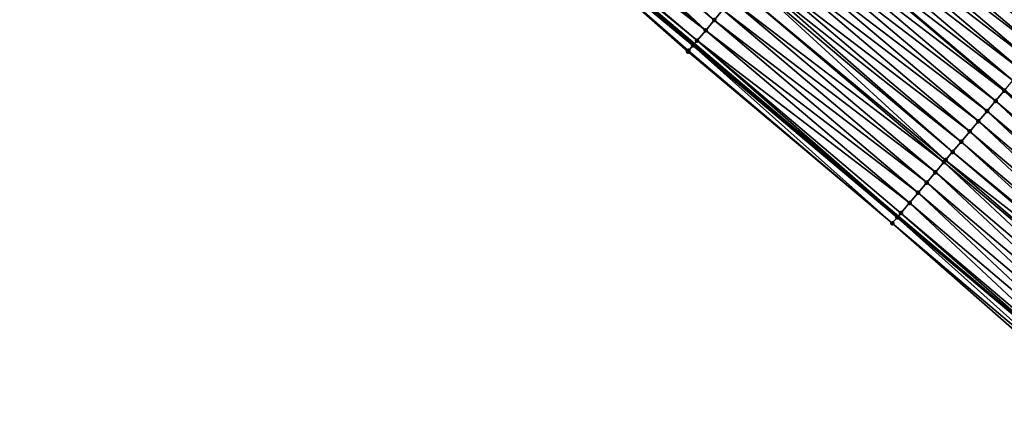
# Model space of a CAD drawing. Header units: feet. Extents: x 2017424 to 2024169, y 808042 to 818730.
# Tile 171 of 256: x 2018721 to 2018795, y 817545 to 817576. Entities that reach past the tile are written whole.
import ezdxf

# ---------------------------------------------------------------- set-up
doc = ezdxf.new("R2010")
doc.units = ezdxf.units.FT
doc.header["$MEASUREMENT"] = 0
for name, color, linetype, lineweight in [('EP_Travel Lane', 172, 'Continuous', 53), ('NB-Road Shots', 141, 'Continuous', 100), ('NB-Road X-Section', 40, 'Continuous', 13), ('STRIPING', 60, 'Continuous', 53)]:
    doc.layers.add(name, color=color, linetype=linetype, lineweight=lineweight)
doc.layers.add('I-77-MM15-17_NB-Surface-BORDER', color=7, linetype='Continuous')
doc.layers.add('I-77-MM15-17_NB-Surface-TIN', color=7, linetype='Continuous')

msp = doc.modelspace()

# ---------------------------------------------------------------- linework, layer by layer
at = {"layer": 'EP_Travel Lane'}
msp.add_polyline3d([(2018679.915244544, 817651.296942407, 265.5613112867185), (2018695.185495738, 817638.3821200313, 265.3919447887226), (2018710.455550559, 817625.4674637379, 265.1817087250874), (2018725.725785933, 817612.5526547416, 265.0090497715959), (2018740.995981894, 817599.6378790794, 264.8281840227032), (2018756.266327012, 817586.722977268, 264.6783650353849), (2018771.536634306, 817573.8081074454, 264.5206743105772), (2018786.810242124, 817560.8913698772, 264.385724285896), (2018802.084329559, 817547.9807687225, 264.2426014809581), (2018817.358385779, 817535.070193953, 264.0913103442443), (2018832.701104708, 817522.1609300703, 263.9430832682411), (2018848.021889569, 817509.3056202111, 263.821537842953), (2018863.207168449, 817496.5298005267, 263.6983203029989), (2018878.387983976, 817483.5099216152, 263.53832794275), (2018893.568794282, 817470.4900471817, 263.3774655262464), (2018908.714644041, 817457.4700170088, 263.2195613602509), (2018923.871443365, 817444.4221217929, 263.0650736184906), (2018938.981822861, 817431.402658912, 262.8844902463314), (2018954.089652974, 817418.2986364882, 262.6891724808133), (2018969.197641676, 817405.1944765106, 262.516409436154), (2018984.308099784, 817392.0901700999, 262.3623027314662), (2018999.417576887, 817378.9879514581, 262.1726047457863)], dxfattribs=at)
at = {"layer": 'I-77-MM15-17_NB-Surface-BORDER', "color": 3, "linetype": 'Continuous', "lineweight": -3}
msp.add_polyline3d([(2018998.315566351, 817377.7179933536, 262.1044480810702), (2018983.699811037, 817391.389350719, 262.3112769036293), (2018968.662655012, 817404.5779871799, 262.4949297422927), (2018953.25991355, 817417.3428071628, 262.6335508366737), (2018938.547647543, 817430.9025963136, 262.8489513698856), (2018923.816493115, 817444.3583262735, 263.0619861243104), (2018908.472494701, 817457.1889091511, 263.2042565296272), (2018893.300918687, 817470.1779385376, 263.3587733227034), (2018877.897395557, 817482.9383015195, 263.5059968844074), (2018862.474259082, 817495.6759465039, 263.6408178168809), (2018847.242212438, 817508.3769615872, 263.7586813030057), (2018832.143499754, 817521.4967048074, 263.9068526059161), (2018816.564544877, 817534.131511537, 264.0289594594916), (2018801.430892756, 817547.2079866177, 264.2069460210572), (2018786.380197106, 817560.3827849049, 264.3616748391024), (2018771.058846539, 817573.2433759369, 264.4977271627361), (2018756.038213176, 817586.4533273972, 264.6700593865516), (2018740.274153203, 817598.7845887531, 264.8047430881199), (2018725.120969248, 817611.8377022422, 264.9878453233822), (2018709.955365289, 817624.8761507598, 265.168795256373), (2018695.161368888, 817638.3535921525, 265.3918769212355), (2018679.766550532, 817651.1211484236, 265.558469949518)], dxfattribs=at)
at = {"layer": 'I-77-MM15-17_NB-Surface-TIN', "color": 128, "linetype": 'Continuous', "lineweight": -3}
for points in [[(2018757.772875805, 817588.504396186, 264.676712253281), (2018773.043539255, 817575.5898551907, 264.5284933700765), (2018758.418645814, 817589.2679281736, 264.6820465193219)], [(2018758.418645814, 817589.2679281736, 264.6820465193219), (2018773.043539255, 817575.5898551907, 264.5284933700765), (2018773.689332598, 817576.3533674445, 264.5386839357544)], [(2018757.127133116, 817587.7408410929, 264.6770639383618), (2018772.39778474, 817574.8263100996, 264.5263837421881), (2018757.772875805, 817588.504396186, 264.676712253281)], [(2018757.772875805, 817588.504396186, 264.676712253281), (2018772.39778474, 817574.8263100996, 264.5263837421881), (2018773.043539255, 817575.5898551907, 264.5284933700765)], [(2018756.481417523, 817586.9772630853, 264.6830545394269), (2018772.39778474, 817574.8263100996, 264.5263837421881), (2018757.127133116, 817587.7408410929, 264.6770639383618)], [(2018798.646271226, 817574.8928995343, 264.5491721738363), (2018783.37588811, 817587.8063427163, 264.6198160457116), (2018782.730115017, 817587.0428133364, 264.6138400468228)], [(2018798.646271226, 817574.8928995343, 264.5491721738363), (2018799.291859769, 817575.6565849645, 264.5605305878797), (2018783.37588811, 817587.8063427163, 264.6198160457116)], [(2018756.038213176, 817586.4533273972, 264.6700593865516), (2018771.442701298, 817573.6970620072, 264.5181436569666), (2018756.266327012, 817586.722977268, 264.6783650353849)], [(2018756.301907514, 817586.7650364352, 264.6796605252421), (2018756.266327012, 817586.722977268, 264.6783650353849), (2018771.536634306, 817573.8081074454, 264.5206743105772)], [(2018771.442701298, 817573.6970620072, 264.5181436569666), (2018771.536634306, 817573.8081074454, 264.5206743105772), (2018756.266327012, 817586.722977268, 264.6783650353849)], [(2018756.301907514, 817586.7650364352, 264.6796605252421), (2018771.752040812, 817574.0627560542, 264.5264775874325), (2018756.481417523, 817586.9772630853, 264.6830545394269)], [(2018756.301907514, 817586.7650364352, 264.6796605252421), (2018771.536634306, 817573.8081074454, 264.5206743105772), (2018771.752040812, 817574.0627560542, 264.5264775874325)], [(2018756.481417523, 817586.9772630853, 264.6830545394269), (2018771.752040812, 817574.0627560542, 264.5264775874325), (2018772.39778474, 817574.8263100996, 264.5263837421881)], [(2018798.000685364, 817574.1292118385, 264.5385151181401), (2018782.730115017, 817587.0428133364, 264.6138400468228), (2018782.084320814, 817586.2793018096, 264.6034705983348)], [(2018798.000685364, 817574.1292118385, 264.5385151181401), (2018798.646271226, 817574.8928995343, 264.5491721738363), (2018782.730115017, 817587.0428133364, 264.6138400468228)], [(2018756.038213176, 817586.4533273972, 264.6700593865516), (2018771.106170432, 817573.2993089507, 264.5002543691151), (2018771.442701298, 817573.6970620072, 264.5181436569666)], [(2018756.038213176, 817586.4533273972, 264.6700593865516), (2018771.058846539, 817573.2433759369, 264.4977271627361), (2018771.106170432, 817573.2993089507, 264.5002543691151)], [(2018797.355073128, 817573.3655464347, 264.5209568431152), (2018782.084320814, 817586.2793018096, 264.6034705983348), (2018781.438548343, 817585.5157719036, 264.5976240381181)], [(2018797.355073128, 817573.3655464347, 264.5209568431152), (2018798.000685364, 817574.1292118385, 264.5385151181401), (2018782.084320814, 817586.2793018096, 264.6034705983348)], [(2018796.709481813, 817572.6018633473, 264.508873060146), (2018781.438548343, 817585.5157719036, 264.5976240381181), (2018780.792797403, 817584.752223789, 264.5962583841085)], [(2018796.709481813, 817572.6018633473, 264.508873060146), (2018797.355073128, 817573.3655464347, 264.5209568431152), (2018781.438548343, 817585.5157719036, 264.5976240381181)], [(2018796.063920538, 817571.8381548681, 264.5046502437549), (2018780.792797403, 817584.752223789, 264.5962583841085), (2018780.147073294, 817583.9886529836, 264.6004766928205)], [(2018796.063920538, 817571.8381548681, 264.5046502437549), (2018796.709481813, 817572.6018633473, 264.508873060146), (2018780.792797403, 817584.752223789, 264.5962583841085)], [(2018795.418361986, 817571.0744440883, 264.5011396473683), (2018780.147073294, 817583.9886529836, 264.6004766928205), (2018779.508739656, 817583.2339685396, 264.58955147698)], [(2018795.418361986, 817571.0744440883, 264.5011396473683), (2018796.063920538, 817571.8381548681, 264.5046502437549), (2018780.147073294, 817583.9886529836, 264.6004766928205)], [(2018794.772746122, 817570.3107817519, 264.4826317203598), (2018779.501275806, 817583.2251442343, 264.5894237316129), (2018778.855484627, 817582.4616301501, 264.5796836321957)], [(2018779.501275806, 817583.2251442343, 264.5894237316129), (2018794.780207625, 817570.3196075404, 264.4828456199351), (2018779.508739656, 817583.2339685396, 264.58955147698)], [(2018794.772746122, 817570.3107817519, 264.4826317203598), (2018794.780207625, 817570.3196075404, 264.4828456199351), (2018779.501275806, 817583.2251442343, 264.5894237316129)], [(2018795.418361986, 817571.0744440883, 264.5011396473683), (2018779.508739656, 817583.2339685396, 264.58955147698), (2018794.780207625, 817570.3196075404, 264.4828456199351)], [(2018794.127156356, 817569.5470973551, 264.4709533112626), (2018778.855484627, 817582.4616301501, 264.5796836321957), (2018778.20974984, 817581.6980683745, 264.5816797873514)], [(2018794.127156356, 817569.5470973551, 264.4709533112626), (2018794.772746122, 817570.3107817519, 264.4826317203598), (2018778.855484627, 817582.4616301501, 264.5796836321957)], [(2018793.481613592, 817568.7833732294, 264.4715743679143), (2018778.20974984, 817581.6980683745, 264.5816797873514), (2018777.563994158, 817580.9345242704, 264.5793272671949)], [(2018793.481613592, 817568.7833732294, 264.4715743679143), (2018794.127156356, 817569.5470973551, 264.4709533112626), (2018778.20974984, 817581.6980683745, 264.5816797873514)], [(2018792.836045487, 817568.0196705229, 264.4655643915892), (2018777.563994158, 817580.9345242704, 264.5793272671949), (2018776.918237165, 817580.1709812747, 264.5767019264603)], [(2018792.836045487, 817568.0196705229, 264.4655643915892), (2018793.481613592, 817568.7833732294, 264.4715743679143), (2018777.563994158, 817580.9345242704, 264.5793272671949)], [(2018792.190476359, 817567.2559686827, 264.4592862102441), (2018776.918237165, 817580.1709812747, 264.5767019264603), (2018776.272488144, 817579.4074315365, 264.5757358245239)], [(2018792.190476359, 817567.2559686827, 264.4592862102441), (2018792.836045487, 817568.0196705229, 264.4655643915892), (2018776.918237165, 817580.1709812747, 264.5767019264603)], [(2018791.544921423, 817566.4922548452, 264.4567222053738), (2018776.272488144, 817579.4074315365, 264.5757358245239), (2018775.856301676, 817578.9153180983, 264.5755424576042)], [(2018791.544921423, 817566.4922548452, 264.4567222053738), (2018792.190476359, 817567.2559686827, 264.4592862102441), (2018776.272488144, 817579.4074315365, 264.5757358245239)], [(2018790.377652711, 817565.1113921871, 264.4447790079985), (2018775.626725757, 817578.6438931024, 264.5719879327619), (2018774.980930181, 817577.8803827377, 264.5613325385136)], [(2018790.899355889, 817565.7285499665, 264.4513847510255), (2018775.856301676, 817578.9153180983, 264.5755424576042), (2018775.626725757, 817578.6438931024, 264.5719879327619)], [(2018790.377652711, 817565.1113921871, 264.4447790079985), (2018790.899355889, 817565.7285499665, 264.4513847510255), (2018775.626725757, 817578.6438931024, 264.5719879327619)], [(2018790.899355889, 817565.7285499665, 264.4513847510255), (2018791.544921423, 817566.4922548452, 264.4567222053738), (2018775.856301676, 817578.9153180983, 264.5755424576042)], [(2018790.253775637, 817564.964857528, 264.4421959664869), (2018774.980930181, 817577.8803827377, 264.5613325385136), (2018774.335132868, 817577.1168738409, 264.5503158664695)], [(2018790.253775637, 817564.964857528, 264.4421959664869), (2018790.377652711, 817565.1113921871, 264.4447790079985), (2018774.980930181, 817577.8803827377, 264.5613325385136)], [(2018789.608172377, 817564.2011845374, 264.4269864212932), (2018774.335132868, 817577.1168738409, 264.5503158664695), (2018773.689332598, 817576.3533674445, 264.5386839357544)], [(2018789.608172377, 817564.2011845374, 264.4269864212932), (2018790.253775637, 817564.964857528, 264.4421959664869), (2018774.335132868, 817577.1168738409, 264.5503158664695)], [(2018788.962562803, 817563.4375168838, 264.4101246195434), (2018773.689332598, 817576.3533674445, 264.5386839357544), (2018773.043539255, 817575.5898551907, 264.5284933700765)], [(2018788.962562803, 817563.4375168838, 264.4101246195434), (2018789.608172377, 817564.2011845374, 264.4269864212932), (2018773.689332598, 817576.3533674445, 264.5386839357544)], [(2018788.316978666, 817562.6738277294, 264.3999190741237), (2018773.043539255, 817575.5898551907, 264.5284933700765), (2018772.39778474, 817574.8263100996, 264.5263837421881)], [(2018788.316978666, 817562.6738277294, 264.3999190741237), (2018788.962562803, 817563.4375168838, 264.4101246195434), (2018773.043539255, 817575.5898551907, 264.5284933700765)], [(2018787.671407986, 817561.9101272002, 264.3932350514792), (2018772.39778474, 817574.8263100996, 264.5263837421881), (2018771.752040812, 817574.0627560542, 264.5264775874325)], [(2018787.671407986, 817561.9101272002, 264.3932350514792), (2018788.316978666, 817562.6738277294, 264.3999190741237), (2018772.39778474, 817574.8263100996, 264.5263837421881)], [(2018771.752040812, 817574.0627560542, 264.5264775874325), (2018771.536634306, 817573.8081074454, 264.5206743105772), (2018786.810242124, 817560.8913698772, 264.385724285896)], [(2018787.025862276, 817561.1464055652, 264.393085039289), (2018771.752040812, 817574.0627560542, 264.5264775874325), (2018786.810242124, 817560.8913698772, 264.385724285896)], [(2018787.025862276, 817561.1464055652, 264.393085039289), (2018787.671407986, 817561.9101272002, 264.3932350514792), (2018771.752040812, 817574.0627560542, 264.5264775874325)], [(2018786.380197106, 817560.3827849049, 264.3616748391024), (2018771.106170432, 817573.2993089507, 264.5002543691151), (2018771.058846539, 817573.2433759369, 264.4977271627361)], [(2018786.380197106, 817560.3827849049, 264.3616748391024), (2018771.442701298, 817573.6970620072, 264.5181436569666), (2018771.106170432, 817573.2993089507, 264.5002543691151)], [(2018786.754190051, 817560.8250714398, 264.3838108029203), (2018771.536634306, 817573.8081074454, 264.5206743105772), (2018771.442701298, 817573.6970620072, 264.5181436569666)], [(2018786.380197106, 817560.3827849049, 264.3616748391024), (2018786.754190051, 817560.8250714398, 264.3838108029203), (2018771.442701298, 817573.6970620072, 264.5181436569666)], [(2018786.754190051, 817560.8250714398, 264.3838108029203), (2018786.810242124, 817560.8913698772, 264.385724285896), (2018771.536634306, 817573.8081074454, 264.5206743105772)], [(2018809.401420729, 817556.6363450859, 264.3743322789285), (2018794.772746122, 817570.3107817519, 264.4826317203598), (2018794.127156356, 817569.5470973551, 264.4709533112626)], [(2018810.047031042, 817557.4000121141, 264.3913876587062), (2018794.780207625, 817570.3196075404, 264.4828456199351), (2018794.772746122, 817570.3107817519, 264.4826317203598)], [(2018809.401420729, 817556.6363450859, 264.3743322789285), (2018810.047031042, 817557.4000121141, 264.3913876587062), (2018794.772746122, 817570.3107817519, 264.4826317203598)], [(2018808.755865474, 817555.8726315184, 264.37168467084), (2018794.127156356, 817569.5470973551, 264.4709533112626), (2018793.481613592, 817568.7833732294, 264.4715743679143)], [(2018808.755865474, 817555.8726315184, 264.37168467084), (2018809.401420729, 817556.6363450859, 264.3743322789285), (2018794.127156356, 817569.5470973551, 264.4709533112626)], [(2018808.110277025, 817555.1089460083, 264.3603509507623), (2018793.481613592, 817568.7833732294, 264.4715743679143), (2018792.836045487, 817568.0196705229, 264.4655643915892)], [(2018808.110277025, 817555.1089460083, 264.3603509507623), (2018808.755865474, 817555.8726315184, 264.37168467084), (2018793.481613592, 817568.7833732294, 264.4715743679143)], [(2018807.464683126, 817554.345265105, 264.3475910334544), (2018792.836045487, 817568.0196705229, 264.4655643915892), (2018792.190476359, 817567.2559686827, 264.4592862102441)], [(2018807.464683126, 817554.345265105, 264.3475910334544), (2018808.110277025, 817555.1089460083, 264.3603509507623), (2018792.836045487, 817568.0196705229, 264.4655643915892)], [(2018806.819112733, 817553.5815643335, 264.340982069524), (2018792.190476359, 817567.2559686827, 264.4592862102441), (2018791.544921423, 817566.4922548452, 264.4567222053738)], [(2018806.819112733, 817553.5815643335, 264.340982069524), (2018807.464683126, 817554.345265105, 264.3475910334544), (2018792.190476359, 817567.2559686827, 264.4592862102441)], [(2018806.355051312, 817553.0325871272, 264.3361044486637), (2018791.544921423, 817566.4922548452, 264.4567222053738), (2018790.899355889, 817565.7285499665, 264.4513847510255)], [(2018806.355051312, 817553.0325871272, 264.3361044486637), (2018806.819112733, 817553.5815643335, 264.340982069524), (2018791.544921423, 817566.4922548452, 264.4567222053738)], [(2018806.173532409, 817552.8178719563, 264.3317742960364), (2018790.899355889, 817565.7285499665, 264.4513847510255), (2018790.377652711, 817565.1113921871, 264.4447790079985)], [(2018806.173532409, 817552.8178719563, 264.3317742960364), (2018806.355051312, 817553.0325871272, 264.3361044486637), (2018790.899355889, 817565.7285499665, 264.4513847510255)], [(2018804.882315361, 817551.2905348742, 264.2986001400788), (2018790.253775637, 817564.964857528, 264.4421959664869), (2018789.608172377, 817564.2011845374, 264.4269864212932)], [(2018805.527936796, 817552.0541925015, 264.3185659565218), (2018790.377652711, 817565.1113921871, 264.4447790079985), (2018790.253775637, 817564.964857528, 264.4421959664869)], [(2018804.882315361, 817551.2905348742, 264.2986001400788), (2018805.527936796, 817552.0541925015, 264.3185659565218), (2018790.253775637, 817564.964857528, 264.4421959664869)], [(2018805.527936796, 817552.0541925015, 264.3185659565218), (2018806.173532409, 817552.8178719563, 264.3317742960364), (2018790.377652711, 817565.1113921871, 264.4447790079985)], [(2018804.236698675, 817550.5268732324, 264.2798771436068), (2018789.608172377, 817564.2011845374, 264.4269864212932), (2018788.962562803, 817563.4375168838, 264.4101246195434)], [(2018804.236698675, 817550.5268732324, 264.2798771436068), (2018804.882315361, 817551.2905348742, 264.2986001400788), (2018789.608172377, 817564.2011845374, 264.4269864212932)], [(2018803.591094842, 817549.7632007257, 264.2645178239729), (2018788.962562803, 817563.4375168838, 264.4101246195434), (2018788.316978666, 817562.6738277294, 264.3999190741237)], [(2018803.591094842, 817549.7632007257, 264.2645178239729), (2018804.236698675, 817550.5268732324, 264.2798771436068), (2018788.962562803, 817563.4375168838, 264.4101246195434)], [(2018802.945520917, 817548.9995029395, 264.2569846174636), (2018788.316978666, 817562.6738277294, 264.3999190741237), (2018787.671407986, 817561.9101272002, 264.3932350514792)], [(2018802.945520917, 817548.9995029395, 264.2569846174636), (2018803.591094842, 817549.7632007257, 264.2645178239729), (2018788.316978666, 817562.6738277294, 264.3999190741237)], [(2018802.29996134, 817548.2357930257, 264.2532058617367), (2018787.671407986, 817561.9101272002, 264.3932350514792), (2018787.025862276, 817561.1464055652, 264.393085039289)], [(2018802.29996134, 817548.2357930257, 264.2532058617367), (2018802.945520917, 817548.9995029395, 264.2569846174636), (2018787.671407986, 817561.9101272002, 264.3932350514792)], [(2018801.654294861, 817547.4721734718, 264.2214531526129), (2018786.754190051, 817560.8250714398, 264.3838108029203), (2018786.380197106, 817560.3827849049, 264.3616748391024)], [(2018786.754190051, 817560.8250714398, 264.3838108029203), (2018802.084329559, 817547.9807687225, 264.2426014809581), (2018786.810242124, 817560.8913698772, 264.385724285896)], [(2018801.654294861, 817547.4721734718, 264.2214531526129), (2018802.084329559, 817547.9807687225, 264.2426014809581), (2018786.754190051, 817560.8250714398, 264.3838108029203)], [(2018787.025862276, 817561.1464055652, 264.393085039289), (2018786.810242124, 817560.8913698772, 264.385724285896), (2018802.084329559, 817547.9807687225, 264.2426014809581)], [(2018802.29996134, 817548.2357930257, 264.2532058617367), (2018787.025862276, 817561.1464055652, 264.393085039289), (2018802.084329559, 817547.9807687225, 264.2426014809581)], [(2018801.430892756, 817547.2079866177, 264.2069460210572), (2018801.654294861, 817547.4721734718, 264.2214531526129), (2018786.380197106, 817560.3827849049, 264.3616748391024)]]:
    msp.add_3dface(points, dxfattribs=at)
at = {"layer": 'NB-Road Shots', "lineweight": 100}
for p in [(2018773.043539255, 817575.5898551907, 264.5284933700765), (2018772.39778474, 817574.8263100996, 264.5263837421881), (2018771.752040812, 817574.0627560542, 264.5264775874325), (2018771.058846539, 817573.2433759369, 264.4977271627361), (2018771.106170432, 817573.2993089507, 264.5002543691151), (2018771.442701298, 817573.6970620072, 264.5181436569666), (2018794.772746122, 817570.3107817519, 264.4826317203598), (2018794.127156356, 817569.5470973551, 264.4709533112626), (2018793.481613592, 817568.7833732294, 264.4715743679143), (2018792.836045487, 817568.0196705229, 264.4655643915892), (2018792.190476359, 817567.2559686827, 264.4592862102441), (2018791.544921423, 817566.4922548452, 264.4567222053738), (2018790.899355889, 817565.7285499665, 264.4513847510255), (2018790.253775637, 817564.964857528, 264.4421959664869), (2018790.377652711, 817565.1113921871, 264.4447790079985), (2018789.608172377, 817564.2011845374, 264.4269864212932), (2018788.962562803, 817563.4375168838, 264.4101246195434), (2018788.316978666, 817562.6738277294, 264.3999190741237), (2018787.671407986, 817561.9101272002, 264.3932350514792), (2018786.754190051, 817560.8250714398, 264.3838108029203), (2018787.025862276, 817561.1464055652, 264.393085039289), (2018786.380197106, 817560.3827849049, 264.3616748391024)]:
    msp.add_point(p, dxfattribs=at)
at = {"layer": 'NB-Road X-Section', "extrusion": (-0.7635385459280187, 0.6457315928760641, 0.006292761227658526), "elevation": -1013474.981674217, "flags": 128}
msp.add_lwpolyline([(-1927902.701457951, 6642.362012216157), (-1927902.181296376, 6642.35745683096), (-1927901.181296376, 6642.352979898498), (-1927900.181296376, 6642.341656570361), (-1927899.181296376, 6642.330710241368), (-1927898.181296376, 6642.331200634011), (-1927897.181296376, 6642.320635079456), (-1927896.181296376, 6642.318716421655), (-1927895.181296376, 6642.312485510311), (-1927894.181296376, 6642.303700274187), (-1927893.181296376, 6642.302265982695), (-1927892.181296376, 6642.306566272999), (-1927891.181296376, 6642.309208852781), (-1927890.181296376, 6642.307401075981), (-1927889.181296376, 6642.301424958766), (-1927888.181296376, 6642.291055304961), (-1927887.181296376, 6642.285208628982), (-1927886.181296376, 6642.283842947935), (-1927885.181296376, 6642.288061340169), (-1927884.181296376, 6642.277008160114), (-1927883.181296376, 6642.267267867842), (-1927882.181296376, 6642.26926406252), (-1927881.181296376, 6642.266911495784), (-1927880.181296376, 6642.264286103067), (-1927879.181296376, 6642.263319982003), (-1927878.536791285, 6642.263126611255), (-1927878.181296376, 6642.259572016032), (-1927877.181296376, 6642.248916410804), (-1927876.181296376, 6642.237899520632), (-1927875.181296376, 6642.226267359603), (-1927874.181296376, 6642.216076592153), (-1927873.181296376, 6642.213966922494), (-1927872.181296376, 6642.214060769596), (-1927871.702315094, 6642.205726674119), (-1927871.181296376, 6642.187837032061), (-1927871.10802938, 6642.185309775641)], dxfattribs=at)
at = {"layer": 'NB-Road X-Section', "extrusion": (-0.7637125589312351, 0.6455370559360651, 0.00500367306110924), "elevation": -1014005.667023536, "flags": 128}
msp.add_lwpolyline([(-1927638.673363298, 5338.479507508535), (-1927637.679102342, 5338.47654882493), (-1927636.679102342, 5338.47280937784), (-1927635.679102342, 5338.463631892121), (-1927634.679102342, 5338.453419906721), (-1927633.679102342, 5338.446621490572), (-1927632.679102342, 5338.433533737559), (-1927631.679102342, 5338.425558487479), (-1927630.679102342, 5338.41076615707), (-1927629.679102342, 5338.394328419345), (-1927628.679102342, 5338.387676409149), (-1927627.679102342, 5338.383793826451), (-1927626.679102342, 5338.380198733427), (-1927625.679102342, 5338.36884017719), (-1927624.679102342, 5338.358182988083), (-1927623.679102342, 5338.340624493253), (-1927622.679102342, 5338.328540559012), (-1927621.679102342, 5338.324317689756), (-1927620.679102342, 5338.320807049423), (-1927619.679102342, 5338.30229889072), (-1927618.679102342, 5338.290620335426), (-1927617.679102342, 5338.291241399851), (-1927616.679102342, 5338.28523134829), (-1927615.679102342, 5338.278953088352), (-1927614.679102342, 5338.276389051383), (-1927613.679102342, 5338.271051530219), (-1927612.870982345, 5338.264445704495), (-1927612.679102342, 5338.261862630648), (-1927611.679102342, 5338.246652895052), (-1927610.679102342, 5338.229790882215), (-1927609.679102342, 5338.219585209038), (-1927608.679102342, 5338.212901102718), (-1927607.679102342, 5338.212751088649), (-1927607.258315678, 5338.203476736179), (-1927606.679102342, 5338.181340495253)], dxfattribs=at)
at = {"layer": 'STRIPING'}
msp.add_polyline3d([(2018672.613508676, 817673.6362540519, 265.5047217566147), (2018687.88435462, 817660.7215583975, 265.3945168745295), (2018703.15502576, 817647.8070105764, 265.2479314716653), (2018718.425673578, 817634.8924824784, 265.0964924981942), (2018733.696317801, 817621.9779574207, 264.944305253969), (2018748.967085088, 817609.0633282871, 264.8177293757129), (2018764.23787898, 817596.1486766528, 264.6966910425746), (2018779.508739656, 817583.2339685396, 264.58955147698), (2018794.780207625, 817570.3196075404, 264.4828456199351), (2018810.054494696, 817557.4088376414, 264.3919634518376), (2018825.328716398, 817544.4981229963, 264.2839756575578), (2018840.637526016, 817531.6172854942, 264.1702001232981), (2018855.958247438, 817518.761653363, 264.0783002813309), (2018871.245923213, 817505.8995558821, 263.962955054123), (2018886.42676155, 817492.8796574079, 263.806766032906), (2018901.607611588, 817479.8597488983, 263.6525267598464), (2018916.77063566, 817466.8249287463, 263.4883834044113), (2018931.927467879, 817453.7770052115, 263.3395636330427), (2018947.072920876, 817440.7269980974, 263.1670528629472), (2018962.180793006, 817427.6229392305, 262.9777095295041), (2018977.2887416, 817414.5188140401, 262.7992394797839), (2018992.397879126, 817401.4156643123, 262.6440870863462)], dxfattribs=at)

doc.saveas('drawing.dxf')
